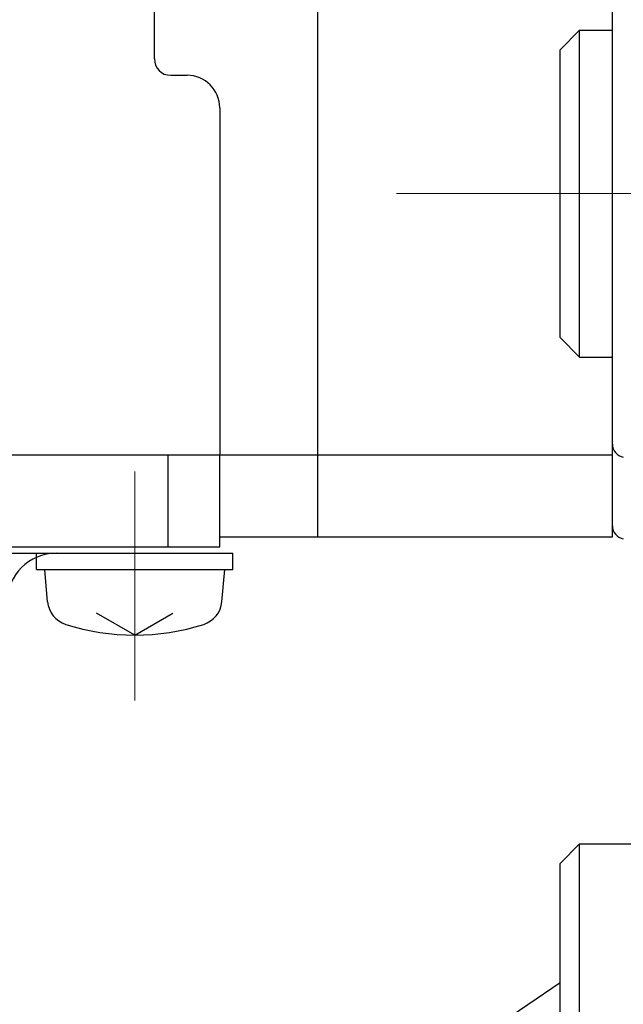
# Model space of a CAD drawing. Header units: millimetres. Extents: x 0 to 1300, y 0 to 891.
# Tile 118 of 148: x 385 to 403, y 541 to 571. Entities that reach past the tile are written whole.
import ezdxf

# ---------------------------------------------------------------- set-up
doc = ezdxf.new("R2010")
doc.units = ezdxf.units.MM
doc.header["$LTSCALE"] = 0.545669
doc.linetypes.add('CENTER', pattern=[50.8, 31.75, -6.35, 6.35, -6.35])
doc.layers.add('NoLayerName_001', color=7, linetype='Continuous')

# ---------------------------------------------------------------- blocks, each defined once
blk = doc.blocks.new('JZB_0006')
at = {"layer": 'NoLayerName_001', "color": 7, "linetype": 'Continuous', "lineweight": 25}
for p, q in [((0.6, 10.25), (0, 9.65)), ((0.6, 0.25), (0.6, 10.25)), ((0.6, 10.25), (6, 10.25)), ((6, 0), (6, 10.5)), ((6, 10.5), (6.6, 10.5)), ((6.6, 10.5), (6.6, 0)), ((0, 0.85), (0, 9.65)), ((0, 0.85), (0.6, 0.25)), ((0.6, 0.25), (6, 0.25)), ((6, 0), (6.6, 0))]:
    blk.add_line(p, q, dxfattribs=at)

msp = doc.modelspace()

# ---------------------------------------------------------------- linework, layer by layer
at = {"layer": 'NoLayerName_001', "color": 7, "linetype": 'Continuous', "lineweight": 25}
for p, q in [((394, 555.49999447), (394, 644.5)), ((389, 570.11908494), (389, 644)), ((403, 555.5), (403, 629.00000285)), ((402, 570.99999715), (401.4, 570.39999715)), ((402, 570.99999715), (403, 570.99999715)), ((402, 560.99999715), (402, 570.99999715)), ((401.4, 561.59999715), (401.4, 570.39999715)), ((389.5, 569.61908494), (390, 569.61908494)), ((391, 568.61908494), (391, 558)), ((401.4, 561.59999715), (402, 560.99999715)), ((402, 560.99999715), (403, 560.99999715)), ((403, 558), (366, 558)), ((391, 555.5), (402.99999974, 555.5)), ((385.4, 554.5), (385.4, 555)), ((391.4, 554.5), (391.4, 555)), ((385.4, 554.5), (391.4, 554.5)), ((385.73590492, 553.51810231), (385.65, 554.5)), ((391.06409508, 553.51810231), (391.15, 554.5)), ((388.4, 552.5), (387.23709891, 553.17140125)), ((388.4, 552.5), (389.56290109, 553.17140125)), ((401.40000213, 541.86363697), (395.8733265, 538.09544977))]:
    msp.add_line(p, q, dxfattribs=at)
at = {"layer": 'NoLayerName_001', "color": 4, "linetype": 'CENTER', "lineweight": 13}
for p, q in [((396.4, 565.99999715), (422.5, 565.99999715)), ((388.4, 557.5), (388.4, 550.5))]:
    msp.add_line(p, q, dxfattribs=at)
at = {"layer": 'NoLayerName_001', "color": 60, "linetype": 'Continuous', "lineweight": 25}
for p, q in [((389.4229117, 555.2), (389.4229117, 558)), ((391, 555.2), (391, 558)), ((366, 555.2), (391, 555.2)), ((366.2, 555), (391.4, 555))]:
    msp.add_line(p, q, dxfattribs=at)
at = {"layer": 'NoLayerName_001', "color": 7, "linetype": 'Continuous', "lineweight": 25}
for centre, radius, start, end in [((389.5, 570.11908494), 0.5, 180, 270), ((390, 568.61908494), 1, 0, 90), ((403.4, 558.33885084), 0.4, 180, 260.537677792), ((403.4, 555.83885084), 0.4, 180, 260.537677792), ((386.53286068, 553.5878269), 0.8, 185, 252.473221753), ((390.26713932, 553.5878269), 0.8, 287.526778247, 355), ((388.4, 559.5), 7, 252.473221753, 287.526778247)]:
    msp.add_arc(centre, radius, start, end, dxfattribs=at)
at = {"layer": 'NoLayerName_001', "color": 60, "linetype": 'Continuous', "lineweight": 25}
msp.add_arc((386, 553.5), 1.5, 90, 180, dxfattribs=at)

# ---------------------------------------------------------------- block references
at = {"layer": 'NoLayerName_001'}
msp.add_blockref('JZB_0006', (401.3999939, 535.86029053), dxfattribs=at)

doc.saveas('drawing.dxf')
